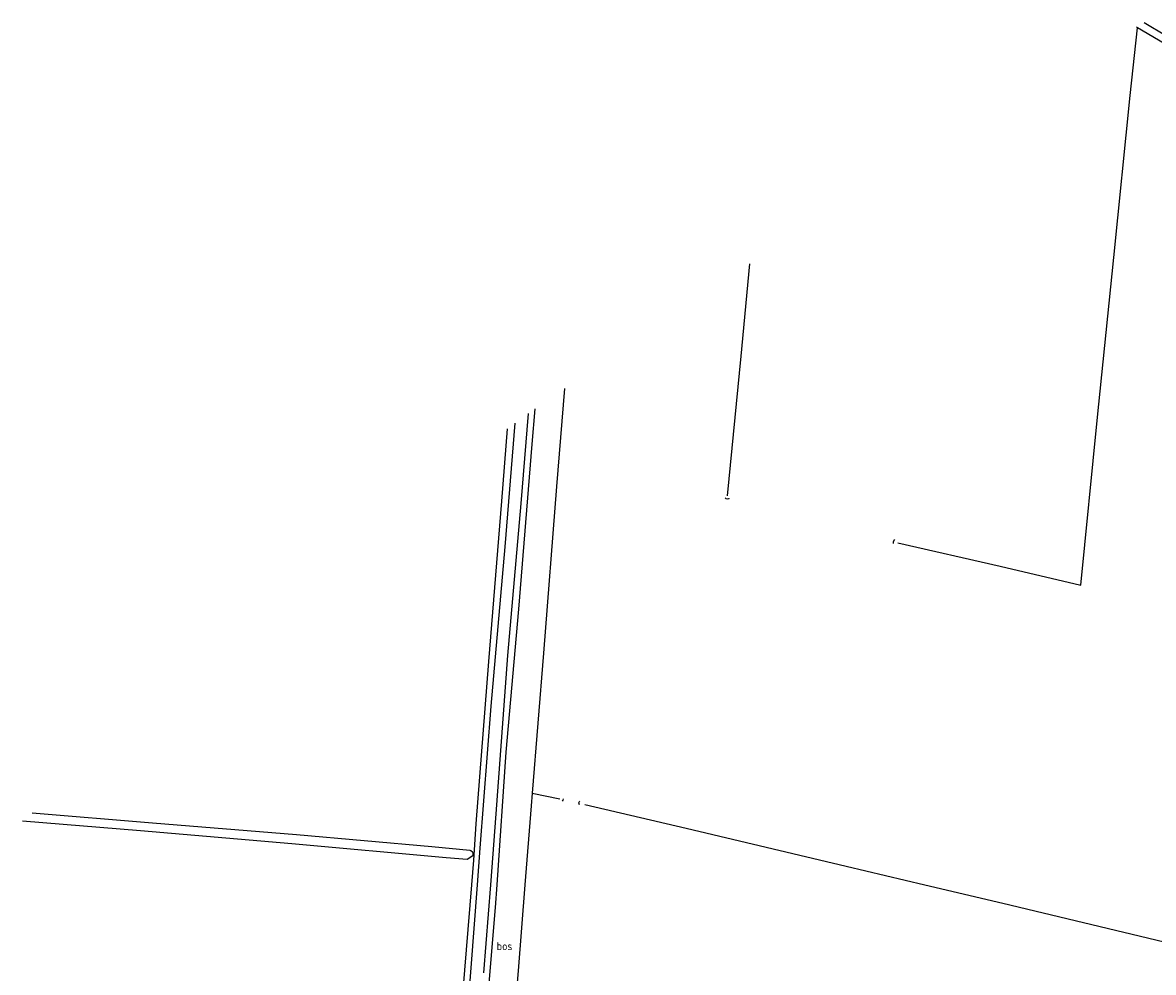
# Model space of a CAD drawing. Header units: metres. Extents: x 233874 to 239264, y 443832 to 448222.
# Tile 85 of 195: x 234462 to 234808, y 445973 to 446264. Entities that reach past the tile are written whole.
import ezdxf

# ---------------------------------------------------------------- set-up
doc = ezdxf.new("R2010")
doc.units = ezdxf.units.M
doc.header["$MEASUREMENT"] = 0
for name, color, linetype in [('CULTUURAANDUIDING', 253, 'Continuous'), ('INSTEEKSLOOT', 153, 'Continuous'), ('MIDSLTGREPPEL', 253, 'Continuous'), ('OVERIGEAFSCH', 253, 'Continuous'), ('RASTER', 253, 'Continuous')]:
    doc.layers.add(name, color=color, linetype=linetype)
doc.styles.get("Standard").update_dxf_attribs({"font": 'iso.shx'})

msp = doc.modelspace()

# ---------------------------------------------------------------- linework, layer by layer
at = {"layer": 'INSTEEKSLOOT'}
for points in [[(234805.22, 446263.85), (234825.72, 446251.6), (234835.22, 446244.91), (234835.37, 446244.42), (234835.23, 446243.84), (234835, 446243.59), (234834.64, 446243.57), (234833.8, 446243.88), (234811.28, 446257.49), (234803.15, 446262.28), (234802.85, 446262.47)], [(234605.25, 446000), (234606.94, 446021.72), (234610.54, 446070.13), (234614.56, 446116.62), (234616.85, 446144.23)], [(234612.65, 446141.21), (234609.61, 446103.43), (234605.3, 446054.6), (234601.89, 446011.13), (234601.07, 446000)], [(234464.98, 446022), (234501.77, 446018.97), (234545.84, 446015.36), (234587.29, 446011.71), (234598.9, 446010.56), (234599.18, 446010.45), (234599.64, 446010.1), (234599.83, 446009.57), (234599.8, 446008.81), (234598.07, 446007.71), (234591.64, 446008.2), (234544.44, 446012.46), (234498.09, 446016.49), (234462.04, 446019.47)], [(234601.07, 446000), (234598.3, 445962.48)], [(234603.15, 445973.01), (234605.25, 446000)]]:
    msp.add_lwpolyline(points, dxfattribs=at)
at = {"layer": 'MIDSLTGREPPEL'}
msp.add_line((234617.96, 446028.02), (234626.44, 446026.28), dxfattribs=at)
for points in [[(234785.83, 446091.64), (234790.84, 446142.05), (234795.86, 446191.91), (234800.95, 446241.52), (234803.15, 446262.28)], [(234677.68, 446118.97), (234681.85, 446161.79), (234684.49, 446189.97)], [(234627.83, 446151.83), (234625.35, 446121.83), (234621.45, 446070.9), (234617.96, 446028.02)], [(234676.96, 446118.4), (234677.2, 446118.16), (234677.63, 446118.11), (234678.18, 446118.19), (234678.22, 446118.28)], [(234728.45, 446104.42), (234728.46, 446104.91), (234728.57, 446105.25), (234728.86, 446105.67)], [(234729.85, 446104.66), (234761.12, 446097.49), (234785.83, 446091.64)], [(234617.96, 446028.02), (234617.64, 446024.09), (234615.72, 446000)], [(234627.38, 446026.31), (234627.31, 446025.83), (234627.08, 446025.52)], [(234632.39, 446024.41), (234632.25, 446025.05), (234632.4, 446025.42), (234632.57, 446025.6)], [(234634.04, 446024.53), (234665.04, 446017.28), (234714.06, 446005.65), (234738.03, 446000)], [(234615.72, 446000), (234613.62, 445973.66), (234609.24, 445921.55), (234605.29, 445872), (234602.54, 445838.78)], [(234738.03, 446000), (234761.9, 445994.37), (234811.29, 445982.51), (234827.57, 445978.8)]]:
    msp.add_lwpolyline(points, dxfattribs=at)
at = {"layer": 'OVERIGEAFSCH'}
msp.add_line((234600.02, 446007.5), (234599.41, 446000), dxfattribs=at)
for points in [[(234607.21, 446000), (234610.02, 446040.52), (234613.85, 446084.34), (234617.98, 446134.85), (234618.85, 446145.67)], [(234599.41, 446000), (234596.15, 445960.18), (234592.24, 445912.83), (234588.2, 445863.77), (234585.89, 445833.34), (234586.02, 445829.99), (234586.21, 445828.64), (234586.51, 445827.79), (234587.04, 445826.85), (234587.72, 445825.97), (234588.4, 445825.28), (234591.78, 445822.65), (234593.17, 445821.83), (234594.14, 445821.43), (234594.65, 445821.31), (234594.85, 445821.26)], [(234596.15, 445829.88), (234595.08, 445830.99), (234594.48, 445831.75), (234594.05, 445832.34), (234593.75, 445832.97), (234593.68, 445833.64), (234593.68, 445834.18), (234595.89, 445862.3), (234599.29, 445902.85), (234602.73, 445945.44), (234606.73, 445993.05), (234607.21, 446000)]]:
    msp.add_lwpolyline(points, dxfattribs=at)
at = {"layer": 'RASTER'}
msp.add_lwpolyline([(234610.33, 446139.54), (234608.54, 446117.35), (234604.56, 446068.28), (234600.71, 446018.59), (234600.02, 446007.5)], dxfattribs=at)

# ---------------------------------------------------------------- texts
at = {"layer": 'CULTUURAANDUIDING'}
msp.add_text('bos', height=2.5, dxfattribs=at).set_placement((234607.08, 445979.95))

doc.saveas('drawing.dxf')
